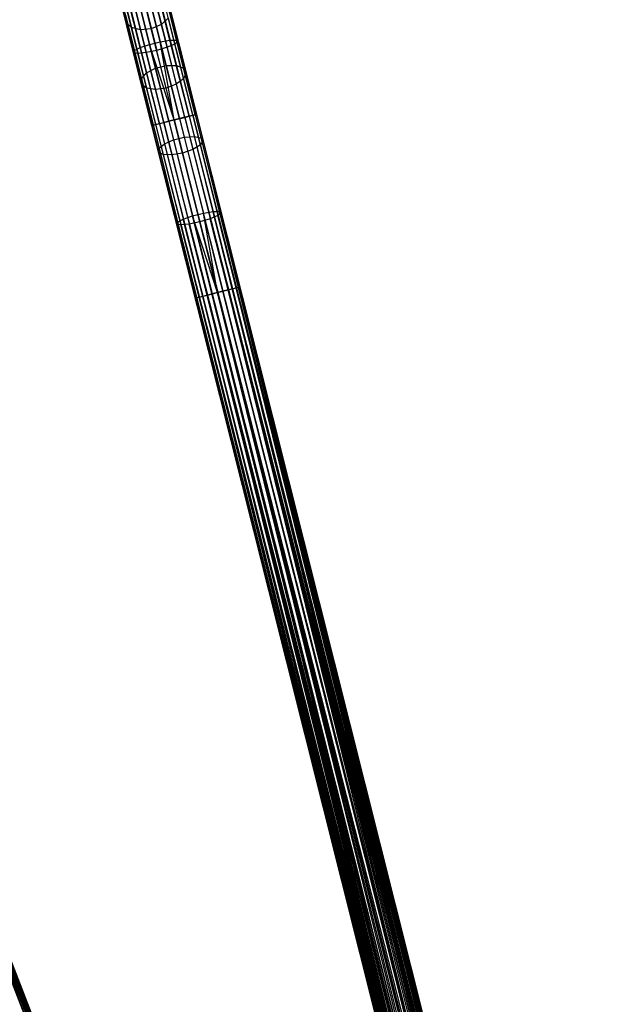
# Model space of a CAD drawing. Extents: x -189 to 189, y -189 to 189.
# Tile 161 of 256: x -48 to -22, y 125 to 168. Entities that reach past the tile are written whole.
import ezdxf

# ---------------------------------------------------------------- set-up
doc = ezdxf.new("R2010")
doc.units = 0
doc.header["$LTSCALE"] = 25.4
doc.layers.get('0').update_dxf_attribs({"linetype": 'CONTINUOUS'})

# ---------------------------------------------------------------- blocks, each defined once
blk = doc.blocks.new('NL2500012474_STL')
at = {"color": 0}
for p, q in [((147.53, 169.959, 34.141), (148.12, 167.61, 31.882)), ((147.53, 169.959, 34.141), (148.12, 167.61, 31.882)), ((149.139, 166.647, 178.189), (148.326, 169.88, 177.352)), ((149.139, 166.647, 178.189), (148.326, 169.88, 177.352)), ((149.604, 166.764, 178.189), (148.791, 169.996, 177.352)), ((149.604, 166.764, 178.189), (148.791, 169.996, 177.352)), ((149.081, 169.765, 34.655), (149.649, 167.507, 32.483)), ((149.081, 169.765, 34.655), (149.649, 167.507, 32.483)), ((150.023, 166.832, 177.97), (149.219, 170.03, 177.142)), ((150.023, 166.832, 177.97), (149.219, 170.03, 177.142)), ((150.303, 166.836, 177.581), (149.514, 169.973, 176.769)), ((150.303, 166.836, 177.581), (149.514, 169.973, 176.769)), ((150.378, 166.775, 177.113), (149.607, 169.839, 176.319)), ((150.378, 166.775, 177.113), (149.607, 169.839, 176.319)), ((148.452, 166.291, 177.113), (147.682, 169.355, 176.319)), ((148.452, 166.291, 177.113), (147.682, 169.355, 176.319)), ((148.489, 166.38, 177.581), (147.7, 169.517, 176.769)), ((148.489, 166.38, 177.581), (147.7, 169.517, 176.769)), ((147.775, 169.679, 34.442), (148.352, 167.383, 32.234)), ((147.775, 169.679, 34.442), (148.352, 167.383, 32.234)), ((148.737, 166.509, 177.97), (147.933, 169.707, 177.142)), ((148.737, 166.509, 177.97), (147.933, 169.707, 177.142)), ((148.18, 169.539, 34.655), (148.748, 167.28, 32.483)), ((148.18, 169.539, 34.655), (148.748, 167.28, 32.483)), ((149.216, 167.325, 32.573), (148.651, 169.57, 34.732)), ((149.216, 167.325, 32.573), (148.651, 169.57, 34.732)), ((148.713, 169.322, 175.486), (149.45, 166.393, 176.245)), ((148.713, 169.322, 175.486), (149.45, 166.393, 176.245)), ((149.896, 166.525, 176.358), (149.155, 169.471, 175.595)), ((149.896, 166.525, 176.358), (149.155, 169.471, 175.595)), ((150.231, 166.662, 176.671), (149.478, 169.658, 175.895)), ((150.231, 166.662, 176.671), (149.478, 169.658, 175.895)), ((148.635, 166.261, 176.671), (147.881, 169.256, 175.895)), ((148.635, 166.261, 176.671), (147.881, 169.256, 175.895)), ((148.995, 166.298, 176.358), (148.254, 169.244, 175.595)), ((148.995, 166.298, 176.358), (148.254, 169.244, 175.595)), ((149.15, 168.566, 31.025), (149.861, 165.739, 29.1)), ((149.15, 168.566, 31.025), (149.861, 165.739, 29.1)), ((149.595, 168.536, 31.2), (150.298, 165.739, 29.295)), ((149.595, 168.536, 31.2), (150.298, 165.739, 29.295)), ((148.309, 168.212, 31.2), (149.012, 165.415, 29.295)), ((148.309, 168.212, 31.2), (149.012, 165.415, 29.295)), ((148.686, 168.449, 31.025), (149.397, 165.622, 29.1)), ((148.686, 168.449, 31.025), (149.397, 165.622, 29.1)), ((149.918, 168.366, 31.509), (150.608, 165.622, 29.64)), ((149.918, 168.366, 31.509), (150.608, 165.622, 29.64)), ((150.046, 168.095, 31.882), (150.72, 165.415, 30.057)), ((150.046, 168.095, 31.882), (150.72, 165.415, 30.057)), ((148.12, 167.61, 31.882), (148.105, 167.909, 31.509)), ((148.105, 167.909, 31.509), (148.795, 165.166, 29.64)), ((148.105, 167.909, 31.509), (148.795, 165.166, 29.64)), ((148.12, 167.61, 31.882), (148.105, 167.909, 31.509)), ((149.949, 167.785, 32.234), (149.649, 167.507, 32.483)), ((149.949, 167.785, 32.234), (149.649, 167.507, 32.483)), ((149.949, 167.785, 32.234), (150.608, 165.165, 30.45)), ((149.949, 167.785, 32.234), (150.608, 165.165, 30.45)), ((148.352, 167.383, 32.234), (148.12, 167.61, 31.882)), ((148.12, 167.61, 31.882), (148.794, 164.931, 30.057)), ((148.12, 167.61, 31.882), (148.794, 164.931, 30.057)), ((148.352, 167.383, 32.234), (148.12, 167.61, 31.882)), ((148.748, 167.28, 32.483), (148.352, 167.383, 32.234)), ((148.352, 167.383, 32.234), (149.011, 164.764, 30.45)), ((148.352, 167.383, 32.234), (149.011, 164.764, 30.45)), ((148.748, 167.28, 32.483), (148.352, 167.383, 32.234)), ((149.216, 167.325, 32.573), (148.748, 167.28, 32.483)), ((149.216, 167.325, 32.573), (148.748, 167.28, 32.483)), ((148.748, 167.28, 32.483), (149.396, 164.703, 30.728)), ((148.748, 167.28, 32.483), (149.396, 164.703, 30.728)), ((149.649, 167.507, 32.483), (149.216, 167.325, 32.573)), ((149.649, 167.507, 32.483), (149.216, 167.325, 32.573)), ((149.86, 164.764, 30.829), (149.216, 167.325, 32.573)), ((149.86, 164.764, 30.829), (149.216, 167.325, 32.573)), ((149.649, 167.507, 32.483), (150.297, 164.93, 30.728)), ((149.649, 167.507, 32.483), (150.297, 164.93, 30.728)), ((149.604, 166.764, 178.189), (150.023, 166.832, 177.97)), ((149.604, 166.764, 178.189), (150.023, 166.832, 177.97)), ((150.023, 166.832, 177.97), (150.303, 166.836, 177.581)), ((150.023, 166.832, 177.97), (150.303, 166.836, 177.581)), ((150.85, 163.546, 178.249), (150.023, 166.832, 177.97)), ((150.85, 163.546, 178.249), (150.023, 166.832, 177.97)), ((150.378, 166.775, 177.113), (150.231, 166.662, 176.671)), ((150.378, 166.775, 177.113), (150.231, 166.662, 176.671)), ((150.303, 166.836, 177.581), (150.378, 166.775, 177.113)), ((151.114, 163.612, 177.855), (150.303, 166.836, 177.581)), ((151.114, 163.612, 177.855), (150.303, 166.836, 177.581)), ((150.303, 166.836, 177.581), (150.378, 166.775, 177.113)), ((151.17, 163.626, 177.379), (150.378, 166.775, 177.113)), ((151.17, 163.626, 177.379), (150.378, 166.775, 177.113)), ((148.452, 166.291, 177.113), (148.489, 166.38, 177.581)), ((148.452, 166.291, 177.113), (148.489, 166.38, 177.581)), ((148.489, 166.38, 177.581), (148.737, 166.509, 177.97)), ((148.489, 166.38, 177.581), (148.737, 166.509, 177.97)), ((149.3, 163.156, 177.855), (148.489, 166.38, 177.581)), ((149.3, 163.156, 177.855), (148.489, 166.38, 177.581)), ((148.737, 166.509, 177.97), (149.139, 166.647, 178.189)), ((148.737, 166.509, 177.97), (149.139, 166.647, 178.189)), ((149.564, 163.222, 178.249), (148.737, 166.509, 177.97)), ((149.564, 163.222, 178.249), (148.737, 166.509, 177.97)), ((149.45, 166.393, 176.245), (148.995, 166.298, 176.358)), ((149.45, 166.393, 176.245), (148.995, 166.298, 176.358)), ((149.139, 166.647, 178.189), (149.604, 166.764, 178.189)), ((149.139, 166.647, 178.189), (149.604, 166.764, 178.189)), ((149.975, 163.326, 178.471), (149.139, 166.647, 178.189)), ((149.975, 163.326, 178.471), (149.139, 166.647, 178.189)), ((150.207, 163.384, 178.5), (149.139, 166.647, 178.189)), ((150.207, 163.384, 178.5), (149.139, 166.647, 178.189)), ((149.896, 166.525, 176.358), (149.45, 166.393, 176.245)), ((149.896, 166.525, 176.358), (149.45, 166.393, 176.245)), ((150.207, 163.384, 176.5), (149.45, 166.393, 176.245)), ((150.207, 163.384, 176.5), (149.45, 166.393, 176.245)), ((150.207, 163.384, 178.5), (149.604, 166.764, 178.189)), ((150.207, 163.384, 178.5), (149.604, 166.764, 178.189)), ((150.439, 163.442, 178.471), (149.604, 166.764, 178.189)), ((150.439, 163.442, 178.471), (149.604, 166.764, 178.189)), ((150.231, 166.662, 176.671), (149.896, 166.525, 176.358)), ((150.231, 166.662, 176.671), (149.896, 166.525, 176.358)), ((150.658, 163.497, 176.615), (149.896, 166.525, 176.358)), ((150.658, 163.497, 176.615), (149.896, 166.525, 176.358)), ((151.005, 163.585, 176.932), (150.231, 166.662, 176.671)), ((151.005, 163.585, 176.932), (150.231, 166.662, 176.671)), ((148.635, 166.261, 176.671), (148.452, 166.291, 177.113)), ((149.244, 163.142, 177.379), (148.452, 166.291, 177.113)), ((148.635, 166.261, 176.671), (148.452, 166.291, 177.113)), ((149.244, 163.142, 177.379), (148.452, 166.291, 177.113)), ((148.995, 166.298, 176.358), (148.635, 166.261, 176.671)), ((148.995, 166.298, 176.358), (148.635, 166.261, 176.671)), ((149.409, 163.183, 176.932), (148.635, 166.261, 176.671)), ((149.409, 163.183, 176.932), (148.635, 166.261, 176.671)), ((149.756, 163.271, 176.615), (148.995, 166.298, 176.358)), ((149.756, 163.271, 176.615), (148.995, 166.298, 176.358)), ((149.012, 165.415, 29.295), (149.397, 165.622, 29.1)), ((149.012, 165.415, 29.295), (149.397, 165.622, 29.1)), ((149.397, 165.622, 29.1), (149.861, 165.739, 29.1)), ((149.397, 165.622, 29.1), (149.861, 165.739, 29.1)), ((149.397, 165.622, 29.1), (150.176, 162.524, 27.685)), ((149.397, 165.622, 29.1), (150.176, 162.524, 27.685)), ((149.861, 165.739, 29.1), (150.641, 162.641, 27.685)), ((149.861, 165.739, 29.1), (150.641, 162.641, 27.685)), ((149.861, 165.739, 29.1), (150.298, 165.739, 29.295)), ((149.861, 165.739, 29.1), (150.298, 165.739, 29.295)), ((150.298, 165.739, 29.295), (151.069, 162.674, 27.895)), ((150.298, 165.739, 29.295), (151.069, 162.674, 27.895)), ((150.298, 165.739, 29.295), (150.608, 165.622, 29.64)), ((150.298, 165.739, 29.295), (150.608, 165.622, 29.64)), ((150.608, 165.622, 29.64), (151.364, 162.615, 28.267)), ((150.608, 165.622, 29.64), (151.364, 162.615, 28.267)), ((150.608, 165.622, 29.64), (150.72, 165.415, 30.057)), ((150.608, 165.622, 29.64), (150.72, 165.415, 30.057)), ((148.794, 164.931, 30.057), (148.795, 165.166, 29.64)), ((148.794, 164.931, 30.057), (148.795, 165.166, 29.64)), ((148.795, 165.166, 29.64), (149.012, 165.415, 29.295)), ((148.795, 165.166, 29.64), (149.012, 165.415, 29.295)), ((148.795, 165.166, 29.64), (149.551, 162.159, 28.267)), ((148.795, 165.166, 29.64), (149.551, 162.159, 28.267)), ((149.012, 165.415, 29.295), (149.783, 162.35, 27.895)), ((149.012, 165.415, 29.295), (149.783, 162.35, 27.895)), ((150.608, 165.165, 30.45), (150.297, 164.93, 30.728)), ((150.608, 165.165, 30.45), (150.297, 164.93, 30.728)), ((150.72, 165.415, 30.057), (150.608, 165.165, 30.45)), ((150.72, 165.415, 30.057), (150.608, 165.165, 30.45)), ((150.608, 165.165, 30.45), (151.329, 162.295, 29.139)), ((150.608, 165.165, 30.45), (151.329, 162.295, 29.139)), ((150.72, 165.415, 30.057), (151.458, 162.478, 28.716)), ((150.72, 165.415, 30.057), (151.458, 162.478, 28.716)), ((149.011, 164.764, 30.45), (148.794, 164.931, 30.057)), ((148.794, 164.931, 30.057), (149.533, 161.994, 28.716)), ((148.794, 164.931, 30.057), (149.533, 161.994, 28.716)), ((149.011, 164.764, 30.45), (148.794, 164.931, 30.057)), ((149.396, 164.703, 30.728), (149.011, 164.764, 30.45)), ((149.011, 164.764, 30.45), (149.733, 161.893, 29.139)), ((149.011, 164.764, 30.45), (149.733, 161.893, 29.139)), ((149.396, 164.703, 30.728), (149.011, 164.764, 30.45)), ((149.86, 164.764, 30.829), (149.396, 164.703, 30.728)), ((149.86, 164.764, 30.829), (149.396, 164.703, 30.728)), ((149.396, 164.703, 30.728), (150.106, 161.88, 29.439)), ((149.396, 164.703, 30.728), (150.106, 161.88, 29.439)), ((150.297, 164.93, 30.728), (149.86, 164.764, 30.829)), ((150.297, 164.93, 30.728), (149.86, 164.764, 30.829)), ((150.566, 161.957, 29.547), (149.86, 164.764, 30.829)), ((150.566, 161.957, 29.547), (149.86, 164.764, 30.829)), ((150.297, 164.93, 30.728), (151.007, 162.107, 29.439)), ((150.297, 164.93, 30.728), (151.007, 162.107, 29.439)), ((149.756, 163.271, 176.615), (150.207, 163.384, 176.5)), ((149.756, 163.271, 176.615), (150.207, 163.384, 176.5)), ((150.207, 163.384, 178.5), (149.975, 163.326, 178.471)), ((150.207, 163.384, 178.5), (149.975, 163.326, 178.471)), ((150.207, 163.384, 176.5), (150.658, 163.497, 176.615)), ((150.207, 163.384, 176.5), (150.658, 163.497, 176.615)), ((150.439, 163.442, 178.471), (150.207, 163.384, 178.5)), ((150.439, 163.442, 178.471), (150.207, 163.384, 178.5)), ((181.206, 42.038, 176.615), (150.207, 163.384, 176.5)), ((150.207, 163.384, 178.5), (180.755, 41.925, 178.5)), ((150.207, 163.384, 178.5), (180.755, 41.925, 178.5)), ((180.987, 41.983, 176.529), (150.207, 163.384, 176.5)), ((181.206, 42.038, 176.615), (150.207, 163.384, 176.5)), ((180.987, 41.983, 176.529), (150.207, 163.384, 176.5)), ((180.755, 41.925, 176.5), (150.207, 163.384, 176.5)), ((180.755, 41.925, 176.5), (150.207, 163.384, 176.5)), ((150.85, 163.546, 178.249), (150.439, 163.442, 178.471)), ((150.85, 163.546, 178.249), (150.439, 163.442, 178.471)), ((150.439, 163.442, 178.471), (180.987, 41.983, 178.471)), ((150.439, 163.442, 178.471), (180.987, 41.983, 178.471)), ((150.658, 163.497, 176.615), (151.005, 163.585, 176.932)), ((150.658, 163.497, 176.615), (151.005, 163.585, 176.932)), ((150.658, 163.497, 176.615), (181.206, 42.038, 176.615)), ((150.658, 163.497, 176.615), (181.206, 42.038, 176.615)), ((150.658, 163.497, 176.615), (181.398, 42.087, 176.751)), ((150.658, 163.497, 176.615), (181.398, 42.087, 176.751)), ((150.658, 163.497, 176.615), (181.553, 42.126, 176.932)), ((150.658, 163.497, 176.615), (181.553, 42.126, 176.932)), ((151.114, 163.612, 177.855), (150.85, 163.546, 178.249)), ((151.114, 163.612, 177.855), (150.85, 163.546, 178.249)), ((150.85, 163.546, 178.249), (181.398, 42.087, 178.249)), ((150.85, 163.546, 178.249), (181.398, 42.087, 178.249)), ((150.85, 163.546, 178.249), (181.206, 42.038, 178.385)), ((150.85, 163.546, 178.249), (181.206, 42.038, 178.385)), ((150.85, 163.546, 178.249), (180.987, 41.983, 178.471)), ((150.85, 163.546, 178.249), (180.987, 41.983, 178.471)), ((151.005, 163.585, 176.932), (151.17, 163.626, 177.379)), ((151.005, 163.585, 176.932), (151.17, 163.626, 177.379)), ((151.005, 163.585, 176.932), (181.553, 42.126, 176.932)), ((151.005, 163.585, 176.932), (181.553, 42.126, 176.932)), ((151.005, 163.585, 176.932), (181.662, 42.153, 177.145)), ((151.005, 163.585, 176.932), (181.662, 42.153, 177.145)), ((151.005, 163.585, 176.932), (181.718, 42.167, 177.379)), ((151.005, 163.585, 176.932), (181.718, 42.167, 177.379)), ((151.17, 163.626, 177.379), (151.114, 163.612, 177.855)), ((151.17, 163.626, 177.379), (151.114, 163.612, 177.855)), ((151.114, 163.612, 177.855), (181.662, 42.153, 177.855)), ((151.114, 163.612, 177.855), (181.662, 42.153, 177.855)), ((151.114, 163.612, 177.855), (181.553, 42.126, 178.068)), ((151.114, 163.612, 177.855), (181.553, 42.126, 178.068)), ((151.114, 163.612, 177.855), (181.398, 42.087, 178.249)), ((151.114, 163.612, 177.855), (181.398, 42.087, 178.249)), ((151.17, 163.626, 177.379), (181.718, 42.167, 177.379)), ((151.17, 163.626, 177.379), (181.718, 42.167, 177.621)), ((151.17, 163.626, 177.379), (181.718, 42.167, 177.379)), ((151.17, 163.626, 177.379), (181.718, 42.167, 177.621)), ((151.17, 163.626, 177.379), (181.662, 42.153, 177.855)), ((151.17, 163.626, 177.379), (181.662, 42.153, 177.855)), ((149.244, 163.142, 177.379), (149.409, 163.183, 176.932)), ((149.244, 163.142, 177.379), (149.409, 163.183, 176.932)), ((149.3, 163.156, 177.855), (149.244, 163.142, 177.379)), ((149.3, 163.156, 177.855), (149.244, 163.142, 177.379)), ((149.244, 163.142, 177.379), (179.792, 41.683, 177.621)), ((149.244, 163.142, 177.379), (179.792, 41.683, 177.379)), ((149.244, 163.142, 177.379), (179.792, 41.683, 177.621)), ((179.957, 41.724, 176.932), (149.244, 163.142, 177.379)), ((179.957, 41.724, 176.932), (149.244, 163.142, 177.379)), ((179.848, 41.697, 177.145), (149.244, 163.142, 177.379)), ((179.848, 41.697, 177.145), (149.244, 163.142, 177.379)), ((149.244, 163.142, 177.379), (179.792, 41.683, 177.379)), ((149.564, 163.222, 178.249), (149.3, 163.156, 177.855)), ((149.564, 163.222, 178.249), (149.3, 163.156, 177.855)), ((149.3, 163.156, 177.855), (179.957, 41.724, 178.068)), ((149.3, 163.156, 177.855), (179.957, 41.724, 178.068)), ((149.3, 163.156, 177.855), (179.848, 41.697, 177.855)), ((149.3, 163.156, 177.855), (179.848, 41.697, 177.855)), ((149.3, 163.156, 177.855), (179.792, 41.683, 177.621)), ((149.3, 163.156, 177.855), (179.792, 41.683, 177.621)), ((149.409, 163.183, 176.932), (149.756, 163.271, 176.615)), ((149.409, 163.183, 176.932), (149.756, 163.271, 176.615)), ((180.304, 41.812, 176.615), (149.409, 163.183, 176.932)), ((180.112, 41.763, 176.751), (149.409, 163.183, 176.932)), ((180.304, 41.812, 176.615), (149.409, 163.183, 176.932)), ((180.112, 41.763, 176.751), (149.409, 163.183, 176.932)), ((179.957, 41.724, 176.932), (149.409, 163.183, 176.932)), ((179.957, 41.724, 176.932), (149.409, 163.183, 176.932)), ((149.975, 163.326, 178.471), (149.564, 163.222, 178.249)), ((149.975, 163.326, 178.471), (149.564, 163.222, 178.249)), ((149.564, 163.222, 178.249), (180.112, 41.763, 178.249)), ((149.564, 163.222, 178.249), (180.112, 41.763, 178.249)), ((149.564, 163.222, 178.249), (179.957, 41.724, 178.068)), ((149.564, 163.222, 178.249), (179.957, 41.724, 178.068)), ((149.756, 163.271, 176.615), (180.304, 41.812, 176.615)), ((180.755, 41.925, 176.5), (149.756, 163.271, 176.615)), ((180.755, 41.925, 176.5), (149.756, 163.271, 176.615)), ((180.523, 41.867, 176.529), (149.756, 163.271, 176.615)), ((180.523, 41.867, 176.529), (149.756, 163.271, 176.615)), ((149.756, 163.271, 176.615), (180.304, 41.812, 176.615)), ((149.975, 163.326, 178.471), (180.523, 41.867, 178.471)), ((149.975, 163.326, 178.471), (180.523, 41.867, 178.471)), ((149.975, 163.326, 178.471), (180.304, 41.812, 178.385)), ((149.975, 163.326, 178.471), (180.304, 41.812, 178.385)), ((149.975, 163.326, 178.471), (180.112, 41.763, 178.249)), ((149.975, 163.326, 178.471), (180.112, 41.763, 178.249)), ((149.783, 162.35, 27.895), (150.176, 162.524, 27.685)), ((149.783, 162.35, 27.895), (150.176, 162.524, 27.685)), ((150.176, 162.524, 27.685), (150.641, 162.641, 27.685)), ((150.176, 162.524, 27.685), (150.641, 162.641, 27.685)), ((150.176, 162.524, 27.685), (151.002, 159.242, 26.82)), ((150.176, 162.524, 27.685), (151.002, 159.242, 26.82)), ((150.641, 162.641, 27.685), (151.069, 162.674, 27.895)), ((150.641, 162.641, 27.685), (151.069, 162.674, 27.895)), ((150.641, 162.641, 27.685), (151.466, 159.359, 26.82)), ((150.641, 162.641, 27.685), (151.466, 159.359, 26.82)), ((151.069, 162.674, 27.895), (151.886, 159.426, 27.039)), ((151.069, 162.674, 27.895), (151.886, 159.426, 27.039)), ((151.069, 162.674, 27.895), (151.364, 162.615, 28.267)), ((151.069, 162.674, 27.895), (151.364, 162.615, 28.267)), ((151.364, 162.615, 28.267), (152.166, 159.429, 27.428)), ((151.364, 162.615, 28.267), (152.166, 159.429, 27.428)), ((151.364, 162.615, 28.267), (151.458, 162.478, 28.716)), ((151.364, 162.615, 28.267), (151.458, 162.478, 28.716)), ((149.533, 161.994, 28.716), (149.551, 162.159, 28.267)), ((149.533, 161.994, 28.716), (149.551, 162.159, 28.267)), ((149.551, 162.159, 28.267), (149.783, 162.35, 27.895)), ((149.551, 162.159, 28.267), (149.783, 162.35, 27.895)), ((149.551, 162.159, 28.267), (150.352, 158.973, 27.428)), ((149.551, 162.159, 28.267), (150.352, 158.973, 27.428)), ((149.783, 162.35, 27.895), (150.6, 159.103, 27.039)), ((149.783, 162.35, 27.895), (150.6, 159.103, 27.039)), ((151.007, 162.107, 29.439), (150.566, 161.957, 29.547)), ((151.007, 162.107, 29.439), (150.566, 161.957, 29.547)), ((151.329, 162.295, 29.139), (151.007, 162.107, 29.439)), ((151.329, 162.295, 29.139), (151.007, 162.107, 29.439)), ((151.007, 162.107, 29.439), (151.76, 159.115, 28.651)), ((151.007, 162.107, 29.439), (151.76, 159.115, 28.651)), ((151.458, 162.478, 28.716), (151.329, 162.295, 29.139)), ((151.458, 162.478, 28.716), (151.329, 162.295, 29.139)), ((151.329, 162.295, 29.139), (152.094, 159.253, 28.338)), ((151.329, 162.295, 29.139), (152.094, 159.253, 28.338)), ((151.458, 162.478, 28.716), (152.241, 159.367, 27.896)), ((151.458, 162.478, 28.716), (152.241, 159.367, 27.896)), ((149.733, 161.893, 29.139), (149.533, 161.994, 28.716)), ((149.533, 161.994, 28.716), (150.315, 158.883, 27.896)), ((149.533, 161.994, 28.716), (150.315, 158.883, 27.896)), ((149.733, 161.893, 29.139), (149.533, 161.994, 28.716)), ((150.106, 161.88, 29.439), (149.733, 161.893, 29.139)), ((149.733, 161.893, 29.139), (150.498, 158.852, 28.338)), ((149.733, 161.893, 29.139), (150.498, 158.852, 28.338)), ((150.106, 161.88, 29.439), (149.733, 161.893, 29.139)), ((150.566, 161.957, 29.547), (150.106, 161.88, 29.439)), ((150.566, 161.957, 29.547), (150.106, 161.88, 29.439)), ((150.106, 161.88, 29.439), (150.858, 158.888, 28.651)), ((150.106, 161.88, 29.439), (150.858, 158.888, 28.651)), ((151.314, 158.983, 28.764), (150.566, 161.957, 29.547)), ((151.314, 158.983, 28.764), (150.566, 161.957, 29.547)), ((150.6, 159.103, 27.039), (151.002, 159.242, 26.82)), ((150.6, 159.103, 27.039), (151.002, 159.242, 26.82)), ((151.002, 159.242, 26.82), (151.466, 159.359, 26.82)), ((151.002, 159.242, 26.82), (151.466, 159.359, 26.82)), ((152.083, 155.924, 26.5), (151.002, 159.242, 26.82)), ((152.083, 155.924, 26.5), (151.002, 159.242, 26.82)), ((151.851, 155.866, 26.529), (151.002, 159.242, 26.82)), ((151.851, 155.866, 26.529), (151.002, 159.242, 26.82)), ((151.76, 159.115, 28.651), (151.314, 158.983, 28.764)), ((151.76, 159.115, 28.651), (151.314, 158.983, 28.764)), ((151.466, 159.359, 26.82), (151.886, 159.426, 27.039)), ((151.466, 159.359, 26.82), (151.886, 159.426, 27.039)), ((152.315, 155.983, 26.529), (151.466, 159.359, 26.82)), ((152.315, 155.983, 26.529), (151.466, 159.359, 26.82)), ((152.083, 155.924, 26.5), (151.466, 159.359, 26.82)), ((152.083, 155.924, 26.5), (151.466, 159.359, 26.82)), ((152.094, 159.253, 28.338), (151.76, 159.115, 28.651)), ((152.094, 159.253, 28.338), (151.76, 159.115, 28.651)), ((152.534, 156.038, 28.385), (151.76, 159.115, 28.651)), ((152.534, 156.038, 28.385), (151.76, 159.115, 28.651)), ((151.886, 159.426, 27.039), (152.166, 159.429, 27.428)), ((151.886, 159.426, 27.039), (152.166, 159.429, 27.428)), ((152.726, 156.086, 26.751), (151.886, 159.426, 27.039)), ((152.726, 156.086, 26.751), (151.886, 159.426, 27.039)), ((152.241, 159.367, 27.896), (152.094, 159.253, 28.338)), ((152.241, 159.367, 27.896), (152.094, 159.253, 28.338)), ((152.881, 156.125, 28.068), (152.094, 159.253, 28.338)), ((152.881, 156.125, 28.068), (152.094, 159.253, 28.338)), ((152.99, 156.152, 27.145), (152.166, 159.429, 27.428)), ((152.166, 159.429, 27.428), (152.241, 159.367, 27.896)), ((152.99, 156.152, 27.145), (152.166, 159.429, 27.428)), ((152.166, 159.429, 27.428), (152.241, 159.367, 27.896)), ((153.046, 156.166, 27.621), (152.241, 159.367, 27.896)), ((153.046, 156.166, 27.621), (152.241, 159.367, 27.896)), ((150.315, 158.883, 27.896), (150.352, 158.973, 27.428)), ((150.315, 158.883, 27.896), (150.352, 158.973, 27.428)), ((151.12, 155.682, 27.621), (150.315, 158.883, 27.896)), ((151.12, 155.682, 27.621), (150.315, 158.883, 27.896)), ((150.498, 158.852, 28.338), (150.315, 158.883, 27.896)), ((150.498, 158.852, 28.338), (150.315, 158.883, 27.896)), ((150.352, 158.973, 27.428), (150.6, 159.103, 27.039)), ((150.352, 158.973, 27.428), (150.6, 159.103, 27.039)), ((151.176, 155.696, 27.145), (150.352, 158.973, 27.428)), ((151.176, 155.696, 27.145), (150.352, 158.973, 27.428)), ((150.858, 158.888, 28.651), (150.498, 158.852, 28.338)), ((150.858, 158.888, 28.651), (150.498, 158.852, 28.338)), ((151.285, 155.724, 28.068), (150.498, 158.852, 28.338)), ((151.285, 155.724, 28.068), (150.498, 158.852, 28.338)), ((151.44, 155.762, 26.751), (150.6, 159.103, 27.039)), ((151.44, 155.762, 26.751), (150.6, 159.103, 27.039)), ((151.314, 158.983, 28.764), (150.858, 158.888, 28.651)), ((151.314, 158.983, 28.764), (150.858, 158.888, 28.651)), ((151.632, 155.811, 28.385), (150.858, 158.888, 28.651)), ((151.632, 155.811, 28.385), (150.858, 158.888, 28.651)), ((152.083, 155.924, 28.5), (151.314, 158.983, 28.764)), ((152.083, 155.924, 28.5), (151.314, 158.983, 28.764)), ((131.312, 157.431, 177.855), (176.554, 40.647, 177.855)), ((131.312, 157.431, 177.855), (176.554, 40.647, 177.855)), ((131.312, 157.431, 177.855), (176.45, 40.606, 178.068)), ((131.312, 157.431, 177.855), (176.45, 40.606, 178.068)), ((131.312, 157.431, 177.855), (176.301, 40.549, 178.249)), ((131.312, 157.431, 177.855), (176.301, 40.549, 178.249)), ((131.366, 157.452, 177.379), (176.608, 40.668, 177.379)), ((131.366, 157.452, 177.379), (176.608, 40.668, 177.621)), ((131.366, 157.452, 177.379), (176.608, 40.668, 177.379)), ((131.366, 157.452, 177.379), (176.608, 40.668, 177.621)), ((131.366, 157.452, 177.379), (176.554, 40.647, 177.855)), ((131.366, 157.452, 177.379), (176.554, 40.647, 177.855)), ((131.207, 157.391, 176.932), (176.45, 40.606, 176.932)), ((131.207, 157.391, 176.932), (176.45, 40.606, 176.932)), ((131.207, 157.391, 176.932), (176.554, 40.647, 177.145)), ((131.207, 157.391, 176.932), (176.554, 40.647, 177.145)), ((131.207, 157.391, 176.932), (176.608, 40.668, 177.379)), ((131.207, 157.391, 176.932), (176.608, 40.668, 177.379)), ((152.99, 156.152, 27.145), (152.726, 156.086, 26.751)), ((152.99, 156.152, 27.145), (152.726, 156.086, 26.751)), ((152.881, 156.125, 28.068), (153.046, 156.166, 27.621)), ((152.881, 156.125, 28.068), (153.046, 156.166, 27.621)), ((153.046, 156.166, 27.621), (152.99, 156.152, 27.145)), ((153.046, 156.166, 27.621), (152.99, 156.152, 27.145)), ((177.035, 60.787, 27.621), (152.99, 156.152, 27.145)), ((177.035, 60.787, 27.621), (152.99, 156.152, 27.145)), ((177.035, 60.787, 27.379), (152.99, 156.152, 27.145)), ((176.979, 60.773, 27.145), (152.99, 156.152, 27.145)), ((177.035, 60.787, 27.379), (152.99, 156.152, 27.145)), ((176.979, 60.773, 27.145), (152.99, 156.152, 27.145)), ((176.87, 60.746, 26.932), (152.99, 156.152, 27.145)), ((176.87, 60.746, 26.932), (152.99, 156.152, 27.145)), ((176.87, 60.746, 28.068), (153.046, 156.166, 27.621)), ((176.979, 60.773, 27.855), (153.046, 156.166, 27.621)), ((176.87, 60.746, 28.068), (153.046, 156.166, 27.621)), ((176.979, 60.773, 27.855), (153.046, 156.166, 27.621)), ((177.035, 60.787, 27.621), (153.046, 156.166, 27.621)), ((177.035, 60.787, 27.621), (153.046, 156.166, 27.621)), ((151.12, 155.682, 27.621), (151.285, 155.724, 28.068)), ((151.12, 155.682, 27.621), (151.285, 155.724, 28.068)), ((151.44, 155.762, 26.751), (151.176, 155.696, 27.145)), ((151.44, 155.762, 26.751), (151.176, 155.696, 27.145)), ((151.285, 155.724, 28.068), (151.632, 155.811, 28.385)), ((151.285, 155.724, 28.068), (151.632, 155.811, 28.385)), ((175.109, 60.303, 27.621), (151.285, 155.724, 28.068)), ((175.165, 60.317, 27.855), (151.285, 155.724, 28.068)), ((175.109, 60.303, 27.621), (151.285, 155.724, 28.068)), ((175.165, 60.317, 27.855), (151.285, 155.724, 28.068)), ((175.274, 60.344, 28.068), (151.285, 155.724, 28.068)), ((175.274, 60.344, 28.068), (151.285, 155.724, 28.068)), ((151.851, 155.866, 26.529), (151.44, 155.762, 26.751)), ((151.851, 155.866, 26.529), (151.44, 155.762, 26.751)), ((175.621, 60.432, 26.615), (151.44, 155.762, 26.751)), ((175.429, 60.383, 26.751), (151.44, 155.762, 26.751)), ((175.621, 60.432, 26.615), (151.44, 155.762, 26.751)), ((175.429, 60.383, 26.751), (151.44, 155.762, 26.751)), ((175.274, 60.344, 26.932), (151.44, 155.762, 26.751)), ((175.274, 60.344, 26.932), (151.44, 155.762, 26.751)), ((151.632, 155.811, 28.385), (152.083, 155.924, 28.5)), ((151.632, 155.811, 28.385), (152.083, 155.924, 28.5)), ((175.274, 60.344, 28.068), (151.632, 155.811, 28.385)), ((175.429, 60.383, 28.249), (151.632, 155.811, 28.385)), ((175.274, 60.344, 28.068), (151.632, 155.811, 28.385)), ((175.429, 60.383, 28.249), (151.632, 155.811, 28.385)), ((175.621, 60.432, 28.385), (151.632, 155.811, 28.385)), ((175.621, 60.432, 28.385), (151.632, 155.811, 28.385)), ((152.083, 155.924, 26.5), (151.851, 155.866, 26.529)), ((152.083, 155.924, 26.5), (151.851, 155.866, 26.529)), ((175.84, 60.487, 26.529), (151.851, 155.866, 26.529)), ((175.84, 60.487, 26.529), (151.851, 155.866, 26.529)), ((175.621, 60.432, 26.615), (151.851, 155.866, 26.529)), ((175.621, 60.432, 26.615), (151.851, 155.866, 26.529)), ((152.083, 155.924, 28.5), (152.534, 156.038, 28.385)), ((152.083, 155.924, 28.5), (152.534, 156.038, 28.385)), ((152.315, 155.983, 26.529), (152.083, 155.924, 26.5)), ((152.315, 155.983, 26.529), (152.083, 155.924, 26.5)), ((152.083, 155.924, 28.5), (176.072, 60.545, 28.5)), ((176.072, 60.545, 26.5), (152.083, 155.924, 26.5)), ((176.072, 60.545, 26.5), (152.083, 155.924, 26.5)), ((175.621, 60.432, 28.385), (152.083, 155.924, 28.5)), ((175.621, 60.432, 28.385), (152.083, 155.924, 28.5)), ((175.84, 60.487, 28.471), (152.083, 155.924, 28.5)), ((175.84, 60.487, 28.471), (152.083, 155.924, 28.5)), ((152.083, 155.924, 28.5), (176.072, 60.545, 28.5)), ((152.726, 156.086, 26.751), (152.315, 155.983, 26.529)), ((152.726, 156.086, 26.751), (152.315, 155.983, 26.529)), ((176.523, 60.658, 26.615), (152.315, 155.983, 26.529)), ((176.523, 60.658, 26.615), (152.315, 155.983, 26.529)), ((176.304, 60.603, 26.529), (152.315, 155.983, 26.529)), ((176.304, 60.603, 26.529), (152.315, 155.983, 26.529)), ((152.534, 156.038, 28.385), (152.881, 156.125, 28.068)), ((152.534, 156.038, 28.385), (152.881, 156.125, 28.068)), ((176.072, 60.545, 28.5), (152.534, 156.038, 28.385)), ((176.304, 60.603, 28.471), (152.534, 156.038, 28.385)), ((176.072, 60.545, 28.5), (152.534, 156.038, 28.385)), ((176.304, 60.603, 28.471), (152.534, 156.038, 28.385)), ((176.523, 60.658, 28.385), (152.534, 156.038, 28.385)), ((176.523, 60.658, 28.385), (152.534, 156.038, 28.385)), ((176.87, 60.746, 26.932), (152.726, 156.086, 26.751)), ((176.715, 60.707, 26.751), (152.726, 156.086, 26.751)), ((176.87, 60.746, 26.932), (152.726, 156.086, 26.751)), ((176.715, 60.707, 26.751), (152.726, 156.086, 26.751)), ((176.523, 60.658, 26.615), (152.726, 156.086, 26.751)), ((176.523, 60.658, 26.615), (152.726, 156.086, 26.751)), ((176.523, 60.658, 28.385), (152.881, 156.125, 28.068)), ((176.715, 60.707, 28.249), (152.881, 156.125, 28.068)), ((176.523, 60.658, 28.385), (152.881, 156.125, 28.068)), ((176.715, 60.707, 28.249), (152.881, 156.125, 28.068)), ((176.87, 60.746, 28.068), (152.881, 156.125, 28.068)), ((176.87, 60.746, 28.068), (152.881, 156.125, 28.068)), ((151.176, 155.696, 27.145), (151.12, 155.682, 27.621)), ((151.176, 155.696, 27.145), (151.12, 155.682, 27.621)), ((175.165, 60.317, 27.145), (151.12, 155.682, 27.621)), ((175.109, 60.303, 27.379), (151.12, 155.682, 27.621)), ((175.165, 60.317, 27.145), (151.12, 155.682, 27.621)), ((175.109, 60.303, 27.379), (151.12, 155.682, 27.621)), ((175.109, 60.303, 27.621), (151.12, 155.682, 27.621)), ((175.109, 60.303, 27.621), (151.12, 155.682, 27.621)), ((175.274, 60.344, 26.932), (151.176, 155.696, 27.145)), ((175.274, 60.344, 26.932), (151.176, 155.696, 27.145)), ((175.165, 60.317, 27.145), (151.176, 155.696, 27.145)), ((175.165, 60.317, 27.145), (151.176, 155.696, 27.145)), ((169.18, 58.38, 28.385), (133.986, 150.218, 28.068)), ((169.365, 58.452, 28.249), (133.986, 150.218, 28.068)), ((169.18, 58.38, 28.385), (133.986, 150.218, 28.068)), ((169.365, 58.452, 28.249), (133.986, 150.218, 28.068)), ((169.514, 58.51, 28.068), (133.986, 150.218, 28.068)), ((169.514, 58.51, 28.068), (133.986, 150.218, 28.068)), ((169.672, 58.571, 27.621), (134.09, 150.259, 27.145)), ((169.672, 58.571, 27.621), (134.09, 150.259, 27.145)), ((169.672, 58.571, 27.379), (134.09, 150.259, 27.145)), ((169.618, 58.55, 27.145), (134.09, 150.259, 27.145)), ((169.672, 58.571, 27.379), (134.09, 150.259, 27.145)), ((169.618, 58.55, 27.145), (134.09, 150.259, 27.145)), ((169.514, 58.51, 26.932), (134.09, 150.259, 27.145)), ((169.514, 58.51, 26.932), (134.09, 150.259, 27.145)), ((169.514, 58.51, 28.068), (134.144, 150.28, 27.621)), ((169.618, 58.55, 27.855), (134.144, 150.28, 27.621)), ((169.514, 58.51, 28.068), (134.144, 150.28, 27.621)), ((169.618, 58.55, 27.855), (134.144, 150.28, 27.621)), ((169.672, 58.571, 27.621), (134.144, 150.28, 27.621)), ((169.672, 58.571, 27.621), (134.144, 150.28, 27.621)), ((169.514, 58.51, 26.932), (133.837, 150.161, 26.751)), ((169.514, 58.51, 26.932), (133.837, 150.161, 26.751))]:
    blk.add_line(p, q, dxfattribs=at)

msp = doc.modelspace()

# ---------------------------------------------------------------- block references
at = {"color": 0}
msp.add_blockref('NL2500012474_STL', (-191.311, -0.058, -1716.743), dxfattribs=at)

doc.saveas('drawing.dxf')
